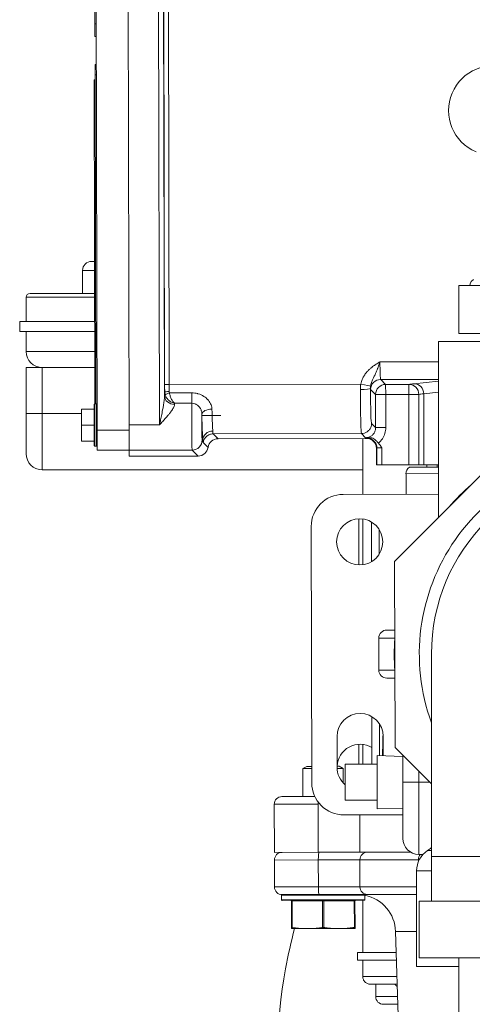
# Model space of a CAD drawing. Header units: inches. Extents: x 1 to 669, y 0 to 417.
# Tile 224 of 256: x 318.74 to 322.09, y 276.47 to 283.76. Entities that reach past the tile are written whole.
import ezdxf

# ---------------------------------------------------------------- set-up
doc = ezdxf.new("R2010")
doc.units = ezdxf.units.IN
doc.header["$LTSCALE"] = 12
doc.header["$MEASUREMENT"] = 0
doc.layers.get('0').update_dxf_attribs({"linetype": 'CONTINUOUS'})
doc.layers.add('X', color=1, linetype='CONTINUOUS')

# ---------------------------------------------------------------- blocks, each defined once
blk = doc.blocks.new('GASTRAIN RIGHT')
at = {"layer": 'X', "lineweight": 0}
for p, q in [((298.73, 293.377), (298.7116, 302.1965)), ((298.9489, 302.197), (298.9673, 293.3775)), ((299.1924, 293.4154), (299.1848, 297.0777)), ((298.7133, 296.9206), (298.7144, 296.3854)), ((299.2293, 293.628), (299.2225, 296.9174)), ((299.2239, 296.8795), (299.2305, 293.7144)), ((299.2575, 296.8795), (299.2641, 293.7145)), ((298.7144, 296.3854), (298.7237, 296.3854)), ((298.7146, 296.2919), (298.7144, 296.3854)), ((298.7146, 296.2919), (298.7239, 296.2919)), ((298.717, 296.0079), (298.7169, 296.0827)), ((298.7244, 296.0827), (298.7169, 296.0827)), ((298.7147, 293.5705), (298.7096, 295.9705)), ((298.7171, 295.9705), (298.7096, 295.9705)), ((298.7221, 293.5705), (298.717, 296.0079)), ((298.7245, 296.0079), (298.717, 296.0079)), ((298.7164, 294.5131), (298.716, 294.7373)), ((298.716, 294.7373), (298.7178, 294.7373)), ((298.7178, 294.7373), (298.7183, 294.5131)), ((298.689, 294.626), (298.7124, 294.626)), ((298.7126, 294.5595), (298.6226, 294.5595)), ((298.6226, 294.3886), (298.6226, 294.5595)), ((298.7183, 294.5131), (298.7164, 294.5131)), ((301.4092, 294.448), (301.4092, 294.092)), ((301.8544, 294.448), (301.4092, 294.448)), ((301.4919, 294.4602), (301.4895, 294.448)), ((301.4999, 294.4761), (301.4919, 294.4602)), ((301.5159, 294.4921), (301.4999, 294.4761)), ((298.713, 294.3602), (298.2056, 294.3602)), ((298.2056, 294.3602), (298.2056, 294.181)), ((298.2341, 294.3886), (298.7129, 294.3886)), ((298.7134, 294.181), (298.1574, 294.181)), ((298.1574, 294.181), (298.1574, 294.107)), ((298.7135, 294.107), (298.1574, 294.107)), ((298.2056, 294.107), (298.2056, 293.9587)), ((301.8544, 294.092), (301.4092, 294.092)), ((301.2578, 294.0327), (303.9337, 294.0327)), ((301.2578, 294.0327), (301.2578, 292.7296)), ((298.2056, 293.9587), (298.7138, 293.9587)), ((298.2056, 293.84), (298.3243, 293.84)), ((298.2056, 293.84), (298.2056, 293.4988)), ((298.3243, 293.4988), (298.3243, 293.84)), ((298.3475, 293.84), (298.3243, 293.84)), ((298.7141, 293.84), (298.3475, 293.84)), ((301.2578, 293.8834), (300.8244, 293.8825)), ((300.6823, 293.7174), (299.2641, 293.7145)), ((300.83, 293.7518), (301.2578, 293.7527)), ((300.8667, 293.7152), (300.83, 293.7518)), ((301.0381, 293.7156), (300.8667, 293.7152)), ((300.8667, 293.7152), (300.8668, 293.6405)), ((301.0383, 293.6409), (301.0381, 293.7156)), ((301.2578, 293.7385), (301.0762, 293.7205)), ((299.2661, 293.652), (299.4316, 293.6524)), ((299.4318, 293.5757), (299.4316, 293.6524)), ((300.7554, 293.6769), (300.7921, 293.6404)), ((300.8668, 293.6405), (300.7921, 293.6404)), ((300.7926, 293.3958), (300.7921, 293.6404)), ((301.0383, 293.6409), (300.8668, 293.6405)), ((300.8668, 293.6405), (300.8673, 293.3959)), ((301.1122, 293.641), (301.0383, 293.6409)), ((301.0394, 293.1203), (301.0383, 293.6409)), ((301.1133, 293.1204), (301.1122, 293.641)), ((301.1485, 293.6459), (301.2578, 293.6568)), ((301.1485, 293.6459), (301.1496, 293.1205)), ((298.7094, 293.263), (298.7087, 293.5658)), ((298.7141, 293.2582), (298.7135, 293.5705)), ((298.7135, 293.5705), (298.7249, 293.5705)), ((298.7255, 293.2582), (298.7249, 293.5705)), ((299.4318, 293.5757), (299.3046, 293.5754)), ((298.3243, 293.4988), (298.2056, 293.4988)), ((298.2056, 293.2021), (298.2056, 293.4988)), ((298.3243, 293.4988), (298.3243, 293.0835)), ((298.6143, 293.4988), (298.3243, 293.4988)), ((298.6143, 293.5328), (298.7088, 293.533)), ((298.6143, 293.5328), (298.6145, 293.4142)), ((299.5063, 293.484), (299.6467, 293.484)), ((298.6145, 293.4142), (298.709, 293.4144)), ((298.6145, 293.4142), (298.6148, 293.2955)), ((299.1924, 293.4154), (298.9672, 293.4149)), ((300.7926, 293.3958), (300.7622, 293.4261)), ((298.73, 293.377), (298.9673, 293.3775)), ((298.73, 293.377), (298.7303, 293.2275)), ((298.9674, 293.3241), (298.9673, 293.3775)), ((299.5895, 293.3489), (300.6876, 293.3512)), ((299.6258, 293.3128), (299.5895, 293.3489)), ((300.6876, 293.3512), (300.7181, 293.3209)), ((300.688, 293.3512), (300.6876, 293.3512)), ((300.6973, 293.3519), (300.6973, 293.3519)), ((300.8673, 293.3959), (300.7926, 293.3958)), ((300.9332, 292.4036), (301.9042, 293.3787)), ((298.7093, 293.2957), (298.6148, 293.2955)), ((298.7141, 293.2582), (298.7255, 293.2582)), ((298.9676, 293.2516), (298.9674, 293.3241)), ((299.5126, 293.2998), (299.5085, 293.304)), ((299.552, 293.2489), (299.5157, 293.285)), ((300.7239, 293.3151), (299.6258, 293.3128)), ((300.6973, 292.9015), (300.6973, 293.315)), ((300.7269, 293.3181), (300.7239, 293.3151)), ((298.9676, 293.228), (298.7303, 293.2275)), ((298.9676, 293.228), (298.9676, 293.2516)), ((299.4339, 293.2291), (298.9676, 293.2281)), ((298.9676, 293.228), (298.9677, 293.1839)), ((298.9677, 293.1839), (299.4782, 293.185)), ((299.4339, 293.2291), (299.4782, 293.185)), ((300.7988, 293.2405), (300.8017, 293.2435)), ((300.7988, 293.2405), (300.799, 293.1198)), ((300.8017, 293.2435), (300.802, 293.1198)), ((300.8391, 293.2464), (300.8393, 293.1198)), ((300.799, 293.1198), (300.802, 293.1198)), ((300.8393, 293.1198), (300.802, 293.1198)), ((300.8393, 293.1198), (301.0394, 293.1203)), ((301.0394, 293.1203), (301.1133, 293.1204)), ((301.1496, 293.1205), (301.1133, 293.1204)), ((301.1496, 293.1205), (301.2578, 293.1207)), ((301.1719, 293.1205), (301.1719, 293.1019)), ((301.2475, 293.102), (301.2475, 293.1207)), ((300.6973, 293.0835), (298.3243, 293.0835)), ((301.2578, 293.0546), (301.0173, 293.0541)), ((301.0176, 292.9022), (301.0173, 293.0541)), ((301.2578, 293.102), (301.0426, 293.1016)), ((301.2578, 292.9027), (300.5525, 292.9012)), ((300.6677, 292.3788), (300.6677, 292.7203)), ((300.6973, 292.3802), (300.6973, 292.7189)), ((300.7617, 292.6965), (300.7623, 292.4029)), ((300.3157, 292.6634), (300.3196, 290.765)), ((300.8188, 292.6412), (300.8192, 292.4585)), ((300.9361, 291.0274), (300.9332, 292.4036)), ((300.8753, 291.8969), (300.9343, 291.8969)), ((300.9344, 291.8376), (300.816, 291.8376)), ((300.816, 291.8376), (300.816, 291.6003)), ((301.2058, 291.719), (301.2058, 290.219)), ((300.816, 291.6003), (300.9346, 291.6003)), ((300.935, 291.541), (300.8753, 291.541)), ((300.7655, 290.9026), (300.7647, 291.2551)), ((300.8223, 290.967), (300.8218, 291.1998)), ((300.5067, 291.1078), (300.5072, 290.88)), ((300.8488, 290.9662), (300.8485, 291.1085)), ((300.6677, 290.9026), (300.6677, 291.0509)), ((300.6973, 290.9026), (300.6973, 291.0501)), ((301.2058, 290.7589), (300.9361, 291.0274)), ((300.8041, 290.5719), (300.8041, 290.9676)), ((300.994, 290.9617), (300.8041, 290.9676)), ((300.994, 290.9698), (300.994, 290.7698)), ((300.2824, 290.8874), (300.2539, 290.8709)), ((300.3194, 290.871), (300.2539, 290.8709)), ((300.2543, 290.6642), (300.2539, 290.8709)), ((300.2824, 290.8874), (300.3194, 290.8874)), ((300.5072, 290.8878), (300.5225, 290.8879)), ((300.551, 290.8715), (300.5075, 290.8714)), ((300.5225, 290.8879), (300.551, 290.8715)), ((300.5512, 290.7659), (300.551, 290.8715)), ((300.5668, 290.9026), (300.8041, 290.9026)), ((300.5668, 290.6369), (300.5668, 290.9026)), ((301.1126, 290.7698), (301.1126, 290.8516)), ((300.994, 290.7698), (301.1126, 290.7698)), ((300.994, 290.3545), (300.994, 290.7698)), ((301.1126, 290.7698), (301.1126, 290.2358)), ((301.1126, 290.7698), (301.1948, 290.7698)), ((300.0991, 290.6639), (300.3422, 290.6644)), ((300.5668, 290.6369), (300.8041, 290.6369)), ((300.0423, 290.6068), (300.3671, 290.6075)), ((300.0423, 290.6068), (300.0431, 290.2509)), ((300.3679, 290.2516), (300.3671, 290.6075)), ((300.994, 290.5778), (300.8041, 290.5719)), ((300.5574, 290.5282), (300.994, 290.5291)), ((300.6758, 290.2522), (300.6753, 290.5284)), ((300.0431, 290.2509), (300.3679, 290.2516)), ((300.0432, 290.1939), (300.368, 290.1946)), ((300.0432, 290.1939), (300.0436, 289.9946)), ((300.6758, 290.2522), (300.3679, 290.2516)), ((300.676, 290.1953), (300.368, 290.1946)), ((300.3684, 289.9953), (300.368, 290.1946)), ((301.0511, 290.253), (300.6758, 290.2522)), ((300.676, 290.1953), (301.1101, 290.1962)), ((300.6764, 289.9959), (300.676, 290.1953)), ((301.1101, 290.1962), (301.1101, 290.1842)), ((301.1126, 290.2358), (301.1437, 290.2358)), ((301.1769, 290.2637), (301.2058, 290.2637)), ((302.5958, 290.219), (301.2058, 290.219)), ((301.2058, 289.889), (301.2058, 290.219)), ((301.2058, 290.1148), (301.096, 290.1148)), ((301.096, 290.1148), (301.096, 289.4053)), ((300.3684, 289.9953), (300.0436, 289.9946)), ((300.3684, 289.9953), (300.6764, 289.9959)), ((301.096, 289.9968), (300.6764, 289.9959)), ((300.7087, 289.9343), (300.0959, 289.933)), ((300.096, 289.8998), (300.0959, 289.933)), ((300.3742, 289.9383), (300.1007, 289.9378)), ((300.3742, 289.9383), (300.7308, 289.9391)), ((300.713, 289.9011), (300.7129, 289.9333)), ((301.096, 289.9398), (300.7308, 289.9391)), ((300.096, 289.8998), (300.713, 289.9011)), ((300.1008, 289.895), (300.7083, 289.8963)), ((300.1743, 289.8905), (300.1696, 289.8904)), ((300.17, 289.6942), (300.1696, 289.8904)), ((300.1743, 289.8905), (300.3998, 289.8909)), ((300.1747, 289.6942), (300.1743, 289.8905)), ((300.4002, 289.6947), (300.3998, 289.8909)), ((300.4093, 289.8909), (300.3998, 289.8909)), ((300.4093, 289.8909), (300.6347, 289.8914)), ((300.4097, 289.6947), (300.4093, 289.8909)), ((300.6394, 289.8914), (300.6347, 289.8914)), ((300.6351, 289.6952), (300.6347, 289.8914)), ((300.6399, 289.6952), (300.6394, 289.8914)), ((300.6973, 289.5092), (300.6973, 289.8963)), ((302.5958, 289.889), (301.1158, 289.889)), ((301.1158, 289.469), (301.1158, 289.889)), ((300.17, 289.6873), (300.2344, 289.6874)), ((300.3406, 289.6877), (300.2344, 289.6874)), ((300.3406, 289.6877), (300.4693, 289.6879)), ((300.5755, 289.6882), (300.4693, 289.6879)), ((300.5755, 289.6882), (300.6399, 289.6883)), ((301.096, 289.6649), (300.94, 289.6646)), ((300.9695, 288.7246), (300.94, 289.6646)), ((300.9449, 289.5092), (300.6594, 289.5092)), ((300.6594, 289.5092), (300.6594, 289.4522)), ((302.5958, 289.469), (301.1158, 289.469)), ((301.4083, 289.469), (301.4083, 284.6341)), ((300.9467, 289.4522), (300.6594, 289.4522)), ((300.6973, 289.4522), (300.6973, 289.3312)), ((301.4083, 289.4053), (301.096, 289.4053)), ((300.6973, 289.3312), (300.9505, 289.3312)), ((300.9522, 289.2743), (300.7543, 289.2743)), ((300.7932, 289.2743), (300.7932, 289.1829)), ((300.7932, 289.1829), (300.9551, 289.1829)), ((300.8615, 289.1259), (300.8501, 289.1259)), ((300.9346, 289.1259), (300.8615, 289.1259)), ((300.9569, 289.1259), (300.9346, 289.1259))]:
    blk.add_line(p, q, dxfattribs=at)
blk.add_circle((300.6746, 292.5495), 0.1709, dxfattribs=at)
for centre, radius, start, end in [((301.6644, 295.7428), 0.3322, 67.24456, 247.24456), ((298.689, 294.5595), 0.0664, 90, 180), ((298.2341, 294.3602), 0.0285, 90, 180), ((298.3243, 293.9587), 0.1187, 180, 270), ((298.7135, 293.5658), 0.00475, 90.11986, 180.11986), ((298.7249, 293.5658), 0.00475, 0.11986, 90.11986), ((298.7141, 293.263), 0.00475, 180.11986, 270.11986), ((298.7255, 293.263), 0.00475, 270.11986, 0.11986), ((298.3243, 293.2021), 0.1187, 180, 270), ((302.5958, 291.719), 1.48, 90, 200.08417), ((301.0742, 293.0542), 0.057, 123.67717, 180.11986), ((302.5958, 291.719), 1.39, 90, 180), ((302.5958, 291.719), 1.6654, 131.03425, 139.20548), ((300.553, 292.6639), 0.2373, 90.11986, 180.11986), ((300.8753, 291.8376), 0.0593, 90, 180), ((302.5958, 291.719), 1.6654, 176.03425, 184.20548), ((300.8753, 291.6003), 0.0593, 180, 270), ((300.6776, 291.1082), 0.1709, 0.11986, 180.11986), ((300.6781, 290.8804), 0.1709, 59.33849, 177.49553), ((300.6781, 290.8804), 0.1709, 180.11986, 229.36351), ((300.5569, 290.7655), 0.2373, 180.11986, 270.11986), ((300.0993, 290.607), 0.057, 90.11986, 180.11986), ((301.1126, 290.3545), 0.1187, 180, 270), ((301.0803, 290.4126), 0.1775, 302.96439, 314.96054), ((300.1001, 290.194), 0.057, 90.11986, 180.11986), ((301.2735, 290.1148), 0.1775, 122.96439, 180), ((300.1005, 289.9947), 0.057, 180.11986, 270.11986), ((300.1007, 289.933), 0.00475, 90.11986, 180.11986), ((300.6569, 289.6557), 0.2832, 1.79587, 78.60037), ((300.1007, 289.8998), 0.00475, 180.11986, 270.11986), ((300.1648, 289.8904), 0.00475, 0.11986, 90.11986), ((300.6442, 289.8914), 0.00475, 90.11986, 180.11986), ((300.7082, 289.9011), 0.00475, 270.11986, 0.11986), ((300.8501, 289.1829), 0.057, 180, 270)]:
    blk.add_arc(centre, radius, start, end, dxfattribs=at)
for centre, major_axis, ratio, start_param, end_param in [((299.2641, 293.7145), (-0.0336, -0.0001), 0.0001, 0.026188, 1.570796), ((299.2331, 293.6952), (-0.0007, 0.1971), 0.012864, 1.473202, 1.760802), ((300.8301, 293.6771), (-0.0527, -0.053), 0.999315, -2.35585, -0.785742), ((300.8668, 293.6405), (-0.0527, -0.053), 0.999315, -2.355852, -0.785741), ((302.5927, 293.713), (-1.5706, -0.0033), 0.026177, -0.263541, -0.143301), ((299.2325, 293.5014), (-0.0006, -0.1746), 0.029388, -2.682976, -2.382044), ((299.3041, 293.6282), (-0.0747, 0.0026), 0.812561, 0.044852, 1.600413), ((299.5808, 293.4953), (-0.0747, -0.0013), 0.498412, -1.578301, -0.030139), ((299.5874, 293.3), (-0.0745, -0.0056), 0.941093, -1.639363, -0.07751), ((299.626, 293.238), (-0.053, 0.0528), 0.999315, -0.785102, 0.637709), ((300.3741, 289.9953), (0.0001, -0.057), 0.099507, -1.570796, 0), ((300.7307, 289.996), (0.0001, -0.057), 0.953344, -1.570796, 0), ((300.172, 289.8904), (-0.00001, 0.00475), 0.5, -1.570796, 0), ((300.3974, 289.8909), (-0.00001, 0.00475), 0.5, -1.570796, 0)]:
    blk.add_ellipse(centre, major_axis=major_axis, ratio=ratio, start_param=start_param, end_param=end_param, dxfattribs=at)
at = {"layer": 'X', "lineweight": 0, "extrusion": (0, 0, -1)}
for centre, major_axis, ratio, start_param, end_param in [((299.2746, 293.7146), (-0.0008, 0.3672), 0.028579, -1.712178, -1.571003), ((300.7551, 293.8825), (0.0004, -0.2057), 0.026224, 0.026325, 0.286865), ((299.3085, 293.4152), (-0.0004, 0.1873), 0.03677, -0.621622, -0.544482), ((299.5083, 293.416), (0.0002, -0.1121), 0.026161, 0.025797, 2.354705)]:
    blk.add_ellipse(centre, major_axis=major_axis, ratio=ratio, start_param=start_param, end_param=end_param, dxfattribs=at)
at = {"layer": 'X', "lineweight": 0, "extrusion": (2.70384e-11, 1.40686e-10, -1)}
blk.add_ellipse((300.6823, 293.7174), major_axis=(0.0734, -0.0141), ratio=0, start_param=0.094778, end_param=1.57083, dxfattribs=at)
at = {"layer": 'X', "lineweight": 0, "extrusion": (-2.34498e-16, -4.89712e-19, -1)}
blk.add_ellipse((301.0383, 293.6409), major_axis=(-0.0135, 0.0735), ratio=0.989416, start_param=0.181189, end_param=1.748247, dxfattribs=at)
at = {"layer": 'X', "lineweight": 0, "extrusion": (-2.40396e-16, -5.02885e-19, -1)}
blk.add_ellipse((301.0764, 293.6458), major_axis=(-0.0074, 0.0744), ratio=0.965142, start_param=0.100184, end_param=1.664159, dxfattribs=at)
at = {"layer": 'X', "lineweight": 0, "extrusion": (-2.18924e-16, -1.39005e-18, -1)}
blk.add_ellipse((299.2826, 293.6604), major_axis=(0.0038, -0.0251), ratio=0.710883, start_param=1.340073, end_param=1.774509, dxfattribs=at)
at = {"layer": 'X', "lineweight": 0, "extrusion": (-2.20676e-16, 5.11997e-17, -1)}
blk.add_ellipse((300.6793, 293.6851), major_axis=(0.0747, 0.0004), ratio=0.111101, start_param=0.026361, end_param=1.571082, dxfattribs=at)
at = {"layer": 'X', "lineweight": 0, "extrusion": (-4.80883e-20, 3.71771e-19, -1)}
blk.add_ellipse((300.7615, 293.7177), major_axis=(0.0006, -0.2916), ratio=0.026167, start_param=-0.003329, end_param=1.459414, dxfattribs=at)
at = {"layer": 'X', "lineweight": 0, "extrusion": (-2.22798e-16, 1.15643e-15, -1)}
blk.add_ellipse((302.5928, 293.6383), major_axis=(-1.4959, -0.0031), ratio=0.027484, start_param=0.143294, end_param=0.263535, dxfattribs=at)
at = {"layer": 'X', "lineweight": 0, "extrusion": (-2.20567e-16, -3.23419e-19, -1)}
blk.add_ellipse((299.4338, 293.3038), major_axis=(-0.0527, -0.053), ratio=0.999315, start_param=-2.355911, end_param=-0.785741, dxfattribs=at)
at = {"layer": 'X', "lineweight": 0, "extrusion": (-2.22858e-16, -6.19252e-23, -1)}
blk.add_ellipse((300.724, 293.2403), major_axis=(-0.0528, -0.053), ratio=0.999316, start_param=2.356538, end_param=3.926651, dxfattribs=at)
at = {"layer": 'X', "lineweight": 0, "extrusion": (-2.20566e-16, -4.61875e-19, -1)}
blk.add_ellipse((300.727, 293.2433), major_axis=(0.053, -0.0527), ratio=0.999315, start_param=-2.355854, end_param=-0.785741, dxfattribs=at)
at = {"layer": 'X', "lineweight": 0, "extrusion": (-2.22858e-16, 3.89108e-23, -1)}
blk.add_ellipse((299.478, 293.2598), major_axis=(-0.053, 0.0528), ratio=0.999316, start_param=2.504013, end_param=3.926779, dxfattribs=at)
at = {"layer": 'X', "lineweight": 0, "extrusion": (-9.75366e-22, 4.66227e-19, -1)}
for centre, end_param in [((300.3728, 290.6075), -1.298713), ((300.3737, 290.1946), 0)]:
    blk.add_ellipse(centre, major_axis=(-0.0001, 0.057), ratio=0.099507, start_param=-1.570796, end_param=end_param, dxfattribs=at)
at = {"layer": 'X', "lineweight": 0, "extrusion": (-1.91697e-16, 6.51905e-20, -1)}
blk.add_ellipse((300.7303, 290.1954), major_axis=(-0.0001, 0.057), ratio=0.953344, start_param=-1.570796, end_param=0, dxfattribs=at)
at = {"layer": 'X', "lineweight": 0, "extrusion": (-1.65063e-16, 1.20909e-19, -1)}
blk.add_ellipse((301.1521, 290.1962), major_axis=(-0.0001, 0.057), ratio=0.738114, start_param=-1.570796, end_param=-0.801175, dxfattribs=at)
at = {"layer": 'X', "lineweight": 0, "extrusion": (-3.65506e-16, -2.98424e-19, -1)}
for centre in [(300.4116, 289.8909), (300.6371, 289.8914)]:
    blk.add_ellipse(centre, major_axis=(-0.00001, 0.00475), ratio=0.5, start_param=-1.570796, end_param=0, dxfattribs=at)
at = {"layer": 'X', "lineweight": 0}
for points, knots in [([(300.8244, 293.8825), (300.8207, 293.8803), (300.8171, 293.878), (300.8097, 293.8734), (300.8059, 293.871), (300.7981, 293.8661), (300.7942, 293.8635), (300.7859, 293.8579), (300.7816, 293.855), (300.7727, 293.8486), (300.7681, 293.8451), (300.7584, 293.8374), (300.7534, 293.8331), (300.7457, 293.826), (300.7428, 293.8233), (300.7375, 293.818), (300.7351, 293.8154), (300.7268, 293.8065), (300.7213, 293.7999), (300.7103, 293.785), (300.705, 293.7766), (300.695, 293.7579), (300.6905, 293.7473), (300.6851, 293.7302), (300.6835, 293.7239), (300.6823, 293.7174)], [0, 0, 0, 0, 0.0589208, 0.0589208, 0.1196714, 0.1196714, 0.1839641, 0.1839641, 0.2536513, 0.2536513, 0.3307413, 0.3307413, 0.417626, 0.417626, 0.4696762, 0.4696762, 0.5172486, 0.5172486, 0.6308226, 0.6308226, 0.7609754, 0.7609754, 0.912111, 0.912111, 1, 1, 1, 1]), ([(300.7553, 293.7034), (300.7556, 293.7048), (300.7559, 293.7063), (300.7562, 293.7078), (300.758, 293.7165), (300.761, 293.7265), (300.7654, 293.7375), (300.768, 293.7443), (300.7712, 293.7516), (300.7749, 293.7593), (300.7782, 293.7664), (300.7818, 293.7739), (300.7856, 293.7819), (300.7878, 293.7865), (300.7899, 293.7913), (300.792, 293.7962), (300.797, 293.8075), (300.8017, 293.8196), (300.806, 293.8309), (300.8067, 293.8326), (300.8073, 293.8343), (300.8079, 293.8359), (300.8121, 293.8469), (300.8158, 293.8569), (300.8191, 293.8663), (300.8211, 293.8719), (300.8228, 293.8772), (300.8244, 293.8825)], [0, 0, 0, 0, 0.0372798, 0.0372798, 0.0372798, 0.25, 0.25, 0.25, 0.380025, 0.380025, 0.380025, 0.5, 0.5, 0.5, 0.5682061, 0.5682061, 0.5682061, 0.7266069, 0.7266069, 0.7266069, 0.75, 0.75, 0.75, 0.9072222, 0.9072222, 0.9072222, 1, 1, 1, 1]), ([(300.83, 293.7518), (300.8298, 293.7519), (300.8297, 293.752), (300.8291, 293.7533), (300.8286, 293.756), (300.8277, 293.7644), (300.8273, 293.77), (300.8266, 293.7813), (300.8264, 293.7861), (300.826, 293.7945), (300.8259, 293.798), (300.8254, 293.8109), (300.8252, 293.8212), (300.8248, 293.8431), (300.8246, 293.8547), (300.8245, 293.8717), (300.8245, 293.8772), (300.8244, 293.8825)], [0, 0, 0, 0, 0.0419147, 0.0419147, 0.2192141, 0.2192141, 0.3935391, 0.3935391, 0.5000728, 0.5000728, 0.5678966, 0.5678966, 0.7419144, 0.7419144, 0.9182404, 0.9182404, 1, 1, 1, 1]), ([(300.754, 293.6853), (300.754, 293.6883), (300.7541, 293.6915), (300.7545, 293.6975), (300.7549, 293.7005), (300.7553, 293.7034)], [0.0000627, 0.0000627, 0.0000627, 0.0000627, 0.5175819, 0.5175819, 1, 1, 1, 1]), ([(299.2293, 293.628), (299.2293, 293.6275), (299.2293, 293.6269), (299.2292, 293.6216), (299.229, 293.6168), (299.2283, 293.6089), (299.2281, 293.6057), (299.2271, 293.5964), (299.2263, 293.5901), (299.225, 293.5806), (299.2245, 293.5773), (299.2228, 293.566), (299.2214, 293.558), (299.2195, 293.5469), (299.2189, 293.544), (299.2175, 293.5361), (299.2165, 293.5312), (299.2141, 293.5187), (299.2126, 293.5112), (299.2082, 293.4897), (299.2053, 293.4758), (299.1999, 293.45), (299.1973, 293.4381), (299.194, 293.4226), (299.1932, 293.419), (299.1924, 293.4154)], [0, 0, 0, 0, 0.0087886, 0.0087886, 0.078422, 0.078422, 0.1235025, 0.1235025, 0.2124095, 0.2124095, 0.258945, 0.258945, 0.373202, 0.373202, 0.4148864, 0.4148864, 0.4838018, 0.4838018, 0.5890535, 0.5890535, 0.783315, 0.783315, 0.949715, 0.949715, 1, 1, 1, 1]), ([(299.2643, 293.6628), (299.2559, 293.6628), (299.2471, 293.6622), (299.2408, 293.6613), (299.2346, 293.6604), (299.2309, 293.6592), (299.2307, 293.658)], [0, 0, 0, 0, 0.4999954, 0.4999954, 0.4999954, 1, 1, 1, 1]), ([(299.2307, 293.658), (299.2307, 293.6557), (299.2309, 293.6533), (299.2311, 293.6508), (299.2311, 293.6506), (299.2314, 293.6483), (299.2318, 293.6462), (299.2327, 293.6419), (299.2333, 293.6396), (299.234, 293.6374)], [0, 0, 0, 0, 0.3333333, 0.3333333, 0.3613713, 0.3613713, 0.6666667, 0.6666667, 1, 1, 1, 1]), ([(299.234, 293.6374), (299.2346, 293.6356), (299.2352, 293.6337), (299.2359, 293.6318), (299.2379, 293.6268), (299.2406, 293.6217), (299.2437, 293.617), (299.2458, 293.6138), (299.2482, 293.6107), (299.2507, 293.6077), (299.2534, 293.6046), (299.2563, 293.6016), (299.2594, 293.5988), (299.264, 293.5946), (299.2691, 293.5908), (299.2747, 293.5875), (299.2764, 293.5864), (299.2783, 293.5854), (299.2802, 293.5844), (299.286, 293.5814), (299.2923, 293.5789), (299.2986, 293.577), (299.3006, 293.5765), (299.3026, 293.5759), (299.3046, 293.5754)], [0.0000107, 0.0000107, 0.0000107, 0.0000107, 0.0670798, 0.0670798, 0.0670798, 0.250008, 0.250008, 0.250008, 0.3721762, 0.3721762, 0.3721762, 0.5000053, 0.5000053, 0.5000053, 0.688895, 0.688895, 0.688895, 0.7500027, 0.7500027, 0.7500027, 0.9400489, 0.9400489, 0.9400489, 1, 1, 1, 1]), ([(299.3046, 293.5754), (299.2991, 293.5803), (299.2935, 293.5868), (299.2842, 293.6009), (299.2804, 293.6077), (299.2753, 293.6193), (299.2736, 293.6236), (299.2694, 293.6358), (299.2674, 293.644), (299.2661, 293.652)], [0, 0, 0, 0, 0.3393454, 0.3393454, 0.5966883, 0.5966883, 0.7416564, 0.7416564, 1, 1, 1, 1]), ([(299.4316, 293.6524), (299.4467, 293.6523), (299.4611, 293.6505), (299.4749, 293.6468), (299.4762, 293.6465), (299.4775, 293.6461), (299.4788, 293.6457), (299.4939, 293.6414), (299.5084, 293.6348), (299.5212, 293.6266), (299.5323, 293.6196), (299.5421, 293.6113), (299.5503, 293.6023), (299.5517, 293.6008), (299.553, 293.5993), (299.5543, 293.5977), (299.5633, 293.5869), (299.5699, 293.5752), (299.5743, 293.5641), (299.5788, 293.5531), (299.5809, 293.5427), (299.5807, 293.5326)], [0, 0, 0, 0, 0.1827689, 0.1827689, 0.1827689, 0.2, 0.2, 0.2, 0.4, 0.4, 0.4, 0.5716624, 0.5716624, 0.5716624, 0.6, 0.6, 0.6, 0.8, 0.8, 0.8, 1, 1, 1, 1]), ([(300.6876, 293.3512), (300.687, 293.3512), (300.6863, 293.3548), (300.6857, 293.362), (300.6851, 293.3691), (300.6845, 293.3798), (300.6839, 293.3936), (300.6834, 293.4075), (300.6828, 293.4246), (300.6823, 293.4444), (300.682, 293.4553), (300.6818, 293.4669), (300.6815, 293.4794), (300.6813, 293.4895), (300.6811, 293.5002), (300.6809, 293.5112), (300.6805, 293.5358), (300.6802, 293.5624), (300.6799, 293.5902), (300.6796, 293.6181), (300.6794, 293.6472), (300.6793, 293.6768)], [0.0000856, 0.0000856, 0.0000856, 0.0000856, 0.1666669, 0.1666669, 0.1666669, 0.3333335, 0.3333335, 0.3333335, 0.5000001, 0.5000001, 0.5000001, 0.5918985, 0.5918985, 0.5918985, 0.6666667, 0.6666667, 0.6666667, 0.8333334, 0.8333334, 0.8333334, 0.9999966, 0.9999966, 0.9999966, 0.9999966]), ([(299.3042, 293.5675), (299.3041, 293.5647), (299.3035, 293.5618), (299.3026, 293.5586), (299.3017, 293.5553), (299.3004, 293.5518), (299.2986, 293.548), (299.2969, 293.5442), (299.2947, 293.5401), (299.2921, 293.5357), (299.2894, 293.5313), (299.2863, 293.5265), (299.2827, 293.5214), (299.2792, 293.5163), (299.2751, 293.5108), (299.2706, 293.505), (299.2661, 293.4992), (299.2611, 293.493), (299.2556, 293.4864), (299.2501, 293.4799), (299.2441, 293.4729), (299.2376, 293.4655), (299.2311, 293.4581), (299.2241, 293.4503), (299.2166, 293.4419), (299.2091, 293.4336), (299.201, 293.4247), (299.1924, 293.4154)], [0, 0, 0, 0, 0.1111111, 0.1111111, 0.1111111, 0.2222222, 0.2222222, 0.2222222, 0.3333333, 0.3333333, 0.3333333, 0.4444444, 0.4444444, 0.4444444, 0.5555556, 0.5555556, 0.5555556, 0.6666667, 0.6666667, 0.6666667, 0.7777778, 0.7777778, 0.7777778, 0.8888889, 0.8888889, 0.8888889, 1, 1, 1, 1]), ([(299.4318, 293.5757), (299.432, 293.5757), (299.4322, 293.5757), (299.4325, 293.5757), (299.4396, 293.5757), (299.4468, 293.5744), (299.4537, 293.5721), (299.4544, 293.5718), (299.455, 293.5716), (299.4556, 293.5714), (299.462, 293.569), (299.4683, 293.5655), (299.474, 293.5611), (299.475, 293.5604), (299.4759, 293.5596), (299.4769, 293.5588), (299.482, 293.5544), (299.4866, 293.5494), (299.4905, 293.5438), (299.4913, 293.5427), (299.4921, 293.5416), (299.4928, 293.5404), (299.4964, 293.5347), (299.4994, 293.5285), (299.5017, 293.5217), (299.5019, 293.521), (299.5021, 293.5203), (299.5023, 293.5196), (299.5043, 293.5132), (299.5055, 293.5063), (299.506, 293.4993), (299.506, 293.4979), (299.5061, 293.4966), (299.5061, 293.4952)], [0, 0, 0, 0, 0.0062492, 0.0062492, 0.0062492, 0.1999994, 0.1999994, 0.1999994, 0.2170187, 0.2170187, 0.2170187, 0.3999988, 0.3999988, 0.3999988, 0.4316257, 0.4316257, 0.4316257, 0.5999981, 0.5999981, 0.5999981, 0.6341126, 0.6341126, 0.6341126, 0.7999975, 0.7999975, 0.7999975, 0.8168195, 0.8168195, 0.8168195, 0.9697914, 0.9697914, 0.9697914, 0.9999969, 0.9999969, 0.9999969, 0.9999969]), ([(299.5872, 293.3704), (299.5871, 293.3713), (299.587, 293.3723), (299.5869, 293.3733), (299.5862, 293.3824), (299.5854, 293.394), (299.5847, 293.408), (299.584, 293.4218), (299.5834, 293.438), (299.5828, 293.456), (299.5821, 293.4741), (299.5816, 293.4942), (299.5811, 293.5153), (299.581, 293.521), (299.5809, 293.5267), (299.5807, 293.5326)], [0, 0, 0, 0, 0.0337973, 0.0337973, 0.0337973, 0.3306729, 0.3306729, 0.3306729, 0.6238604, 0.6238604, 0.6238604, 0.9201872, 0.9201872, 0.9201872, 0.9999919, 0.9999919, 0.9999919, 0.9999919]), ([(300.7622, 293.4261), (300.7622, 293.4183), (300.7609, 293.4104), (300.7585, 293.4029), (300.756, 293.3954), (300.7524, 293.3882), (300.7477, 293.3818), (300.743, 293.3754), (300.7373, 293.3698), (300.7309, 293.3652), (300.7246, 293.3606), (300.7175, 293.3571), (300.7101, 293.3548), (300.7027, 293.3524), (300.6951, 293.3512), (300.6876, 293.3512)], [0, 0, 0, 0, 0.2, 0.2, 0.2, 0.4, 0.4, 0.4, 0.6, 0.6, 0.6, 0.8, 0.8, 0.8, 1, 1, 1, 1]), ([(299.5373, 293.3274), (299.5383, 293.3284), (299.5398, 293.3299), (299.5414, 293.3312), (299.542, 293.3317)], [0.46010552, 0.46010552, 0.46010552, 0.46010552, 0.5, 0.51927658, 0.51927658, 0.51927658, 0.51927658]), ([(299.5895, 293.3489), (299.5891, 293.3489), (299.5887, 293.3496), (299.5885, 293.3511), (299.5884, 293.3512), (299.5884, 293.3512), (299.5884, 293.3513), (299.5882, 293.3529), (299.5881, 293.3554), (299.5879, 293.3586), (299.5878, 293.3604), (299.5877, 293.3625), (299.5875, 293.3649), (299.5874, 293.3666), (299.5873, 293.3684), (299.5872, 293.3704)], [0.0000054, 0.0000054, 0.0000054, 0.0000054, 0.3193145, 0.3193145, 0.3193145, 0.3333345, 0.3333345, 0.3333345, 0.6666673, 0.6666673, 0.6666673, 0.8588402, 0.8588402, 0.8588402, 1, 1, 1, 1]), ([(300.7926, 293.3958), (300.7926, 293.3903), (300.792, 293.3847), (300.7908, 293.3792), (300.7892, 293.3722), (300.7866, 293.3653), (300.7831, 293.359), (300.7798, 293.3531), (300.7756, 293.3476), (300.7709, 293.3429), (300.7705, 293.3425), (300.7702, 293.3422), (300.7698, 293.3418), (300.7646, 293.3368), (300.7586, 293.3325), (300.7522, 293.3292), (300.7457, 293.3259), (300.7388, 293.3235), (300.7317, 293.3222), (300.7271, 293.3213), (300.7226, 293.3209), (300.7181, 293.3209)], [0, 0, 0, 0, 0.1445491, 0.1445491, 0.1445491, 0.3289469, 0.3289469, 0.3289469, 0.4999608, 0.4999608, 0.4999608, 0.5127069, 0.5127069, 0.5127069, 0.6962692, 0.6962692, 0.6962692, 0.8815699, 0.8815699, 0.8815699, 1, 1, 1, 1]), ([(300.8127, 293.2801), (300.8244, 293.2898), (300.8439, 293.3113), (300.8631, 293.3521), (300.8673, 293.3808), (300.8673, 293.3959)], [0.0000057, 0.0000057, 0.0000057, 0.0000057, 0.3333333, 0.6666667, 1, 1, 1, 1]), ([(300.7567, 293.32), (300.7614, 293.32), (300.7661, 293.3191), (300.776, 293.3151), (300.7808, 293.3122), (300.7914, 293.3039), (300.7969, 293.2983), (300.8061, 293.2877), (300.8095, 293.2836), (300.8127, 293.2801)], [-0.1801997, -0.1801997, -0.1801997, -0.1801997, -0.1347987, -0.1347987, -0.090101, -0.090101, -0.0365207, -0.0365207, -0.0000045, -0.0000045, -0.0000045, -0.0000045]), ([(300.8017, 293.2435), (300.8019, 293.2439), (300.8029, 293.2443), (300.8049, 293.2446), (300.8068, 293.245), (300.8096, 293.2453), (300.813, 293.2456), (300.8165, 293.2458), (300.8206, 293.246), (300.825, 293.2462), (300.8295, 293.2463), (300.8343, 293.2464), (300.8391, 293.2464)], [0, 0, 0, 0, 0.25, 0.25, 0.25, 0.5, 0.5, 0.5, 0.75, 0.75, 0.75, 1, 1, 1, 1]), ([(300.7087, 289.9343), (300.7085, 289.9343), (300.7082, 289.9344), (300.7059, 289.9349), (300.7032, 289.9354), (300.6914, 289.9374), (300.6794, 289.9389), (300.6632, 289.9389), (300.6631, 289.9389), (300.6629, 289.9389)], [-0.3040781, -0.3040781, -0.3040781, -0.3040781, -0.2935528, -0.2935528, -0.2057907, -0.2057907, 0, 0, 0.0018309, 0.0018309, 0.0018309, 0.0018309]), ([(300.7129, 289.9333), (300.7129, 289.9333), (300.7129, 289.9333), (300.7128, 289.9334), (300.7126, 289.9334), (300.7122, 289.9335), (300.7115, 289.9337), (300.7109, 289.9338), (300.7099, 289.934), (300.7087, 289.9343)], [-1.8936501, -1.8936501, -1.8936501, -1.8936501, -1.8683247, -1.8683247, -1.8683247, -1.8173313, -1.8173313, -1.8173313, -1.7594029, -1.7594029, -1.7594029, -1.7594029]), ([(300.1453, 287.9052), (300.1277, 287.9882), (300.1127, 288.0727), (300.0429, 288.5627), (300.0521, 288.9906), (300.1439, 289.4903), (300.1666, 289.5901), (300.1927, 289.6874)], [6.1343021, 6.1343021, 6.1343021, 6.1343021, 6.1828266, 6.1828266, 6.4124162, 6.4124162, 6.4711326, 6.4711326, 6.4711326, 6.4711326]), ([(300.17, 289.6942), (300.17, 289.6943), (300.17, 289.6943), (300.1702, 289.6945), (300.1706, 289.6945), (300.1719, 289.6946), (300.1728, 289.6945), (300.1741, 289.6943), (300.1744, 289.6943), (300.1747, 289.6942)], [0.02573729, 0.02573729, 0.02573729, 0.02573729, 0.0284943, 0.0284943, 0.03786543, 0.03786543, 0.04723656, 0.04723656, 0.04999357, 0.04999357, 0.04999357, 0.04999357]), ([(300.4002, 289.6947), (300.4005, 289.6947), (300.4008, 289.6948), (300.4024, 289.695), (300.4037, 289.695), (300.4062, 289.695), (300.4075, 289.695), (300.409, 289.6948), (300.4093, 289.6948), (300.4097, 289.6947)], [0.02573729, 0.02573729, 0.02573729, 0.02573729, 0.0284943, 0.0284943, 0.03786543, 0.03786543, 0.04723656, 0.04723656, 0.04999357, 0.04999357, 0.04999357, 0.04999357]), ([(300.6351, 289.6952), (300.6354, 289.6952), (300.6358, 289.6953), (300.6371, 289.6955), (300.638, 289.6955), (300.6392, 289.6955), (300.6396, 289.6955), (300.6398, 289.6953), (300.6399, 289.6952), (300.6399, 289.6952)], [0.02573729, 0.02573729, 0.02573729, 0.02573729, 0.0284943, 0.0284943, 0.03786543, 0.03786543, 0.04723656, 0.04723656, 0.04999357, 0.04999357, 0.04999357, 0.04999357]), ([(300.7543, 289.2743), (300.7503, 289.2743), (300.7464, 289.2747), (300.7426, 289.2755), (300.7388, 289.2763), (300.7351, 289.2774), (300.7316, 289.279), (300.7248, 289.2819), (300.7186, 289.2862), (300.7135, 289.2915), (300.7083, 289.2968), (300.7043, 289.303), (300.7015, 289.3098), (300.6987, 289.3166), (300.6973, 289.3239), (300.6973, 289.3312)], [-0.2413211, -0.2413211, -0.2413211, -0.2413211, -0.2094194, -0.2094194, -0.2094194, -0.178124, -0.178124, -0.178124, -0.1181923, -0.1181923, -0.1181923, -0.0589315, -0.0589315, -0.0589315, 0, 0, 0, 0])]:
    blk.add_open_spline(points, degree=3, knots=knots, dxfattribs=at)
for points, degree in [([(300.6793, 293.6768), (300.6793, 293.6813), (300.6795, 293.6904), (300.6804, 293.704), (300.6816, 293.713), (300.6823, 293.7174)], 3), ([(299.2661, 293.652), (299.2622, 293.6509), (299.254, 293.6482), (299.2438, 293.6441), (299.2365, 293.6403), (299.2343, 293.6382), (299.234, 293.6374)], 3), ([(299.4339, 293.2291), (299.4337, 293.2295), (299.4331, 293.2356), (299.4323, 293.2592), (299.4316, 293.2956), (299.431, 293.3417), (299.4307, 293.3938), (299.4306, 293.4478), (299.4308, 293.4991), (299.4312, 293.5437), (299.4316, 293.5665), (299.4318, 293.5757)], 3), ([(299.5061, 293.4952), (299.5066, 293.4647), (299.5078, 293.4097), (299.5101, 293.3422), (299.5117, 293.3118), (299.5126, 293.2998)], 3), ([(299.5157, 293.285), (299.517, 293.2936), (299.5226, 293.3104), (299.5393, 293.3315), (299.5626, 293.3456), (299.5805, 293.3489), (299.5895, 293.3489)], 3), ([(299.5157, 293.285), (299.5153, 293.2852), (299.5145, 293.2866), (299.5136, 293.2916), (299.5131, 293.2968), (299.5126, 293.2998)], 3), ([(300.7567, 293.32), (300.7523, 293.3201), (300.7436, 293.3203), (300.7312, 293.3206), (300.7225, 293.3208), (300.7181, 293.3209)], 3), ([(300.7269, 293.3181), (300.7271, 293.3183), (300.7297, 293.3188), (300.7401, 293.3195), (300.7506, 293.3199), (300.7567, 293.32)], 3), ([(300.8127, 293.2801), (300.8158, 293.2768), (300.8219, 293.2697), (300.8302, 293.2589), (300.8361, 293.2507), (300.8391, 293.2464)], 3), ([(300.8435, 290.9664), (300.8449, 291.0196), (300.8462, 291.0728), (300.8475, 291.126)], 3), ([(300.17, 289.6942), (300.17, 289.6936), (300.17, 289.6925), (300.17, 289.6909), (300.17, 289.6895), (300.17, 289.6883), (300.17, 289.6876), (300.17, 289.6873)], 3), ([(300.2344, 289.6874), (300.2304, 289.6877), (300.2225, 289.6884), (300.2106, 289.6896), (300.1987, 289.691), (300.1868, 289.6925), (300.1788, 289.6936), (300.1747, 289.6942)], 3), ([(300.4002, 289.6947), (300.3961, 289.6941), (300.3881, 289.6929), (300.3761, 289.6913), (300.3643, 289.6899), (300.3524, 289.6887), (300.3445, 289.688), (300.3406, 289.6877)], 3), ([(300.4693, 289.6879), (300.4653, 289.6882), (300.4574, 289.6889), (300.4455, 289.6901), (300.4337, 289.6915), (300.4217, 289.693), (300.4137, 289.6941), (300.4097, 289.6947)], 3), ([(300.6351, 289.6952), (300.6311, 289.6946), (300.623, 289.6934), (300.6111, 289.6918), (300.5992, 289.6904), (300.5874, 289.6892), (300.5795, 289.6885), (300.5755, 289.6882)], 3), ([(300.6399, 289.6883), (300.6399, 289.6886), (300.6399, 289.6893), (300.6399, 289.6905), (300.6399, 289.6919), (300.6399, 289.6934), (300.6399, 289.6946), (300.6399, 289.6952)], 3), ([(300.9528, 289.2561), (300.9438, 289.2651), (300.9346, 289.2743)], 2)]:
    blk.add_open_spline(points, degree=degree, dxfattribs=at)
blk.add_rational_spline([(299.3038, 293.5756), (299.3038, 293.5756), (299.3038, 293.5756)], [1.00120278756, 1.00120276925, 1.00120275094], degree=2, dxfattribs=at)

msp = doc.modelspace()

# ---------------------------------------------------------------- block references
msp.add_blockref('GASTRAIN RIGHT', (20.58257, -12.65837))

doc.saveas('drawing.dxf')
